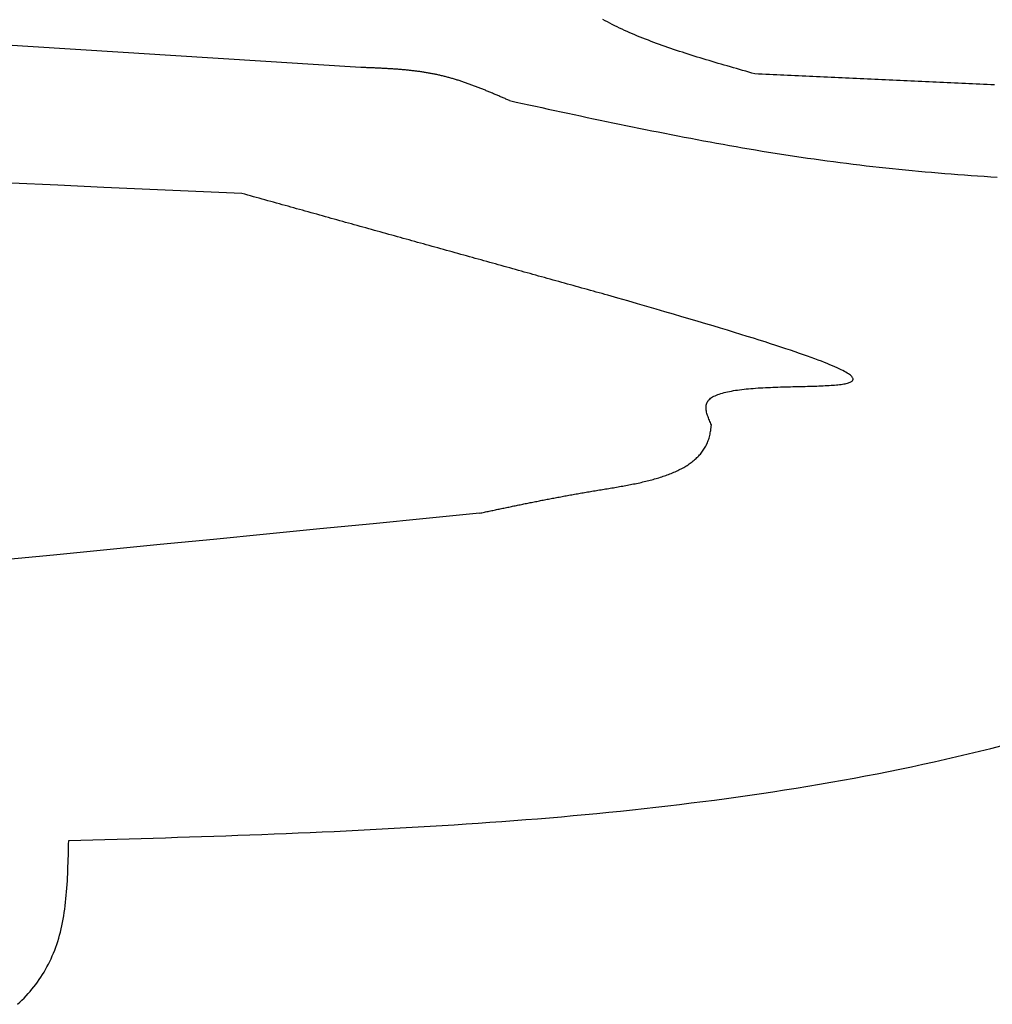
# Model space of a CAD drawing. Extents: x 715 to 7297, y 117 to 5860.
# Tile 79 of 95: x 5136 to 5429, y 3313 to 3610. Entities that reach past the tile are written whole.
import ezdxf

# ---------------------------------------------------------------- set-up
doc = ezdxf.new("R2010")
doc.units = 0
doc.layers.add('8', color=1, linetype='CONTINUOUS')

msp = doc.modelspace()

# ---------------------------------------------------------------- linework, layer by layer
at = {"layer": '8'}
for points in [[(5357.77, 3594, 0), (5356.84, 3594.26, 0), (5355.91, 3594.53, 0), (5354.99, 3594.79, 0), (5354.06, 3595.05, 0), (5353.13, 3595.32, 0), (5352.2, 3595.58, 0), (5351.28, 3595.85, 0), (5350.35, 3596.11, 0), (5349.43, 3596.38, 0), (5348.51, 3596.64, 0), (5347.59, 3596.91, 0), (5346.67, 3597.18, 0), (5345.76, 3597.45, 0), (5344.84, 3597.72, 0), (5343.93, 3597.99, 0), (5343.02, 3598.26, 0), (5342.11, 3598.54, 0), (5341.21, 3598.82, 0), (5340.31, 3599.09, 0), (5339.41, 3599.37, 0), (5338.52, 3599.65, 0), (5337.62, 3599.93, 0), (5336.74, 3600.22, 0), (5335.85, 3600.51, 0), (5334.97, 3600.79, 0), (5334.09, 3601.09, 0), (5333.22, 3601.38, 0), (5332.35, 3601.67, 0), (5331.49, 3601.97, 0), (5330.63, 3602.27, 0), (5329.78, 3602.57, 0), (5328.93, 3602.88, 0), (5328.08, 3603.19, 0), (5327.25, 3603.5, 0), (5326.41, 3603.81, 0), (5325.59, 3604.13, 0), (5324.76, 3604.45, 0), (5323.95, 3604.77, 0), (5323.14, 3605.1, 0), (5322.33, 3605.43, 0), (5321.54, 3605.76, 0), (5320.75, 3606.1, 0), (5319.96, 3606.44, 0), (5319.19, 3606.78, 0), (5318.42, 3607.13, 0), (5317.65, 3607.48, 0), (5316.9, 3607.83, 0), (5316.15, 3608.19, 0), (5315.41, 3608.56, 0), (5314.68, 3608.93, 0), (5313.96, 3609.3, 0), (5313.24, 3609.67, 0), (5312.53, 3610.06, 0), (5311.84, 3610.44, 0)], [(5238.75, 3595.94, 0), (5224.39, 3596.85, 0), (5210.02, 3597.76, 0), (5195.66, 3598.66, 0), (5181.29, 3599.57, 0), (5166.93, 3600.48, 0), (5152.56, 3601.39, 0), (5138.2, 3602.29, 0), (5123.84, 3603.2, 0)], [(5283.66, 3585.92, 0), (5283.39, 3586.04, 0), (5283.12, 3586.16, 0), (5282.85, 3586.27, 0), (5282.58, 3586.39, 0), (5282.31, 3586.51, 0), (5282.04, 3586.62, 0), (5281.77, 3586.74, 0), (5281.5, 3586.86, 0), (5281.23, 3586.97, 0), (5280.96, 3587.09, 0), (5280.69, 3587.21, 0), (5280.42, 3587.32, 0), (5280.15, 3587.44, 0), (5279.88, 3587.55, 0), (5279.61, 3587.67, 0), (5279.34, 3587.78, 0), (5279.07, 3587.9, 0), (5278.8, 3588.01, 0), (5278.53, 3588.13, 0), (5278.26, 3588.24, 0), (5277.99, 3588.35, 0), (5277.72, 3588.47, 0), (5277.45, 3588.58, 0), (5277.17, 3588.69, 0), (5276.9, 3588.8, 0), (5276.63, 3588.92, 0), (5276.36, 3589.03, 0), (5276.09, 3589.14, 0), (5275.82, 3589.25, 0), (5275.55, 3589.36, 0), (5275.27, 3589.47, 0), (5275, 3589.57, 0), (5274.73, 3589.68, 0), (5274.46, 3589.79, 0), (5274.19, 3589.9, 0), (5273.91, 3590, 0), (5273.64, 3590.11, 0), (5273.37, 3590.21, 0), (5273.09, 3590.32, 0), (5272.82, 3590.42, 0), (5272.55, 3590.52, 0), (5272.27, 3590.62, 0), (5272, 3590.72, 0), (5271.73, 3590.82, 0), (5271.45, 3590.92, 0), (5271.18, 3591.02, 0), (5270.9, 3591.12, 0), (5270.63, 3591.22, 0), (5270.35, 3591.31, 0), (5270.08, 3591.41, 0), (5269.8, 3591.5, 0), (5269.53, 3591.6, 0), (5269.25, 3591.69, 0), (5268.98, 3591.78, 0), (5268.7, 3591.87, 0), (5268.43, 3591.96, 0), (5268.15, 3592.05, 0), (5267.87, 3592.14, 0), (5267.6, 3592.22, 0), (5267.32, 3592.31, 0), (5267.04, 3592.39, 0), (5266.76, 3592.48, 0), (5266.48, 3592.56, 0), (5266.21, 3592.64, 0), (5265.93, 3592.72, 0), (5265.65, 3592.8, 0), (5265.37, 3592.88, 0), (5265.09, 3592.95, 0), (5264.81, 3593.03, 0), (5264.53, 3593.1, 0), (5264.25, 3593.17, 0), (5263.97, 3593.24, 0), (5263.69, 3593.31, 0), (5263.41, 3593.38, 0), (5263.13, 3593.45, 0), (5262.85, 3593.52, 0), (5262.56, 3593.58, 0), (5262.28, 3593.65, 0), (5262, 3593.71, 0), (5261.72, 3593.77, 0), (5261.43, 3593.83, 0), (5261.15, 3593.89, 0), (5260.86, 3593.94, 0), (5260.58, 3594, 0), (5260.3, 3594.05, 0), (5260.01, 3594.11, 0), (5259.73, 3594.16, 0), (5259.44, 3594.21, 0), (5259.16, 3594.26, 0), (5258.87, 3594.31, 0), (5258.58, 3594.36, 0), (5258.3, 3594.41, 0), (5258.01, 3594.45, 0), (5257.73, 3594.5, 0), (5257.44, 3594.54, 0), (5257.15, 3594.58, 0), (5256.86, 3594.63, 0), (5256.58, 3594.67, 0), (5256.29, 3594.71, 0), (5256, 3594.75, 0), (5255.71, 3594.78, 0), (5255.42, 3594.82, 0), (5255.14, 3594.86, 0), (5254.85, 3594.89, 0), (5254.56, 3594.93, 0), (5254.27, 3594.96, 0), (5253.98, 3594.99, 0), (5253.69, 3595.03, 0), (5253.4, 3595.06, 0), (5253.11, 3595.09, 0), (5252.82, 3595.12, 0), (5252.53, 3595.15, 0), (5252.24, 3595.17, 0), (5251.95, 3595.2, 0), (5251.66, 3595.23, 0), (5251.37, 3595.25, 0), (5251.07, 3595.28, 0), (5250.78, 3595.3, 0), (5250.49, 3595.33, 0), (5250.2, 3595.35, 0), (5249.91, 3595.37, 0), (5249.62, 3595.4, 0), (5249.32, 3595.42, 0), (5249.03, 3595.44, 0), (5248.74, 3595.46, 0), (5248.45, 3595.48, 0), (5248.15, 3595.5, 0), (5247.86, 3595.52, 0), (5247.57, 3595.54, 0), (5247.28, 3595.55, 0), (5246.98, 3595.57, 0), (5246.69, 3595.59, 0), (5246.4, 3595.6, 0), (5246.1, 3595.62, 0), (5245.81, 3595.64, 0), (5245.52, 3595.65, 0), (5245.22, 3595.67, 0), (5244.93, 3595.68, 0), (5244.64, 3595.7, 0), (5244.34, 3595.71, 0), (5244.05, 3595.72, 0), (5243.75, 3595.74, 0), (5243.46, 3595.75, 0), (5243.17, 3595.76, 0), (5242.87, 3595.78, 0), (5242.58, 3595.79, 0), (5242.28, 3595.8, 0), (5241.99, 3595.81, 0), (5241.7, 3595.82, 0), (5241.4, 3595.84, 0), (5241.11, 3595.85, 0), (5240.81, 3595.86, 0), (5240.52, 3595.87, 0), (5240.22, 3595.88, 0), (5239.93, 3595.89, 0), (5239.63, 3595.9, 0), (5239.34, 3595.91, 0), (5239.05, 3595.93, 0), (5238.75, 3595.94, 0)], [(5430.08, 3590.66, 0), (5428.99, 3590.71, 0), (5427.89, 3590.76, 0), (5426.79, 3590.81, 0), (5425.7, 3590.86, 0), (5424.6, 3590.91, 0), (5423.51, 3590.97, 0), (5422.41, 3591.02, 0), (5421.32, 3591.07, 0), (5420.22, 3591.12, 0), (5419.13, 3591.17, 0), (5418.03, 3591.22, 0), (5416.93, 3591.27, 0), (5415.84, 3591.32, 0), (5414.74, 3591.37, 0), (5413.65, 3591.42, 0), (5412.55, 3591.47, 0), (5411.46, 3591.52, 0), (5410.36, 3591.57, 0), (5409.26, 3591.62, 0), (5408.17, 3591.67, 0), (5407.07, 3591.72, 0), (5405.98, 3591.77, 0), (5404.88, 3591.83, 0), (5403.79, 3591.88, 0), (5402.69, 3591.93, 0), (5401.6, 3591.98, 0), (5400.5, 3592.03, 0), (5399.4, 3592.08, 0), (5398.31, 3592.13, 0), (5397.21, 3592.18, 0), (5396.12, 3592.23, 0), (5395.02, 3592.28, 0), (5393.93, 3592.33, 0), (5392.83, 3592.38, 0), (5391.74, 3592.43, 0), (5390.64, 3592.48, 0), (5389.54, 3592.53, 0), (5388.45, 3592.58, 0), (5387.35, 3592.64, 0), (5386.26, 3592.69, 0), (5385.16, 3592.74, 0), (5384.07, 3592.79, 0), (5382.97, 3592.84, 0), (5381.87, 3592.89, 0), (5380.78, 3592.94, 0), (5379.68, 3592.99, 0), (5378.59, 3593.04, 0), (5377.49, 3593.09, 0), (5376.4, 3593.14, 0), (5375.3, 3593.19, 0), (5374.21, 3593.24, 0), (5373.11, 3593.29, 0), (5372.01, 3593.34, 0), (5370.92, 3593.39, 0), (5369.82, 3593.45, 0), (5368.73, 3593.5, 0), (5367.63, 3593.55, 0), (5366.54, 3593.6, 0), (5365.44, 3593.65, 0), (5364.35, 3593.7, 0), (5363.25, 3593.75, 0), (5362.15, 3593.8, 0), (5361.06, 3593.85, 0), (5359.96, 3593.9, 0), (5358.87, 3593.95, 0), (5357.77, 3594, 0)], [(5283.66, 3585.92, 0), (5285.61, 3585.5, 0), (5287.57, 3585.07, 0), (5289.52, 3584.65, 0), (5291.47, 3584.23, 0), (5293.42, 3583.8, 0), (5295.37, 3583.38, 0), (5297.32, 3582.96, 0), (5299.28, 3582.54, 0), (5301.23, 3582.12, 0), (5303.18, 3581.7, 0), (5305.13, 3581.29, 0), (5307.09, 3580.87, 0), (5309.04, 3580.46, 0), (5310.99, 3580.05, 0), (5312.94, 3579.64, 0), (5314.9, 3579.23, 0), (5316.85, 3578.82, 0), (5318.8, 3578.42, 0), (5320.76, 3578.02, 0), (5322.71, 3577.62, 0), (5324.67, 3577.22, 0), (5326.62, 3576.83, 0), (5328.58, 3576.44, 0), (5330.53, 3576.05, 0), (5332.49, 3575.67, 0), (5334.45, 3575.29, 0), (5336.4, 3574.91, 0), (5338.36, 3574.54, 0), (5340.32, 3574.17, 0), (5342.27, 3573.8, 0), (5344.23, 3573.44, 0), (5346.19, 3573.08, 0), (5348.15, 3572.73, 0), (5350.11, 3572.38, 0), (5352.07, 3572.03, 0), (5354.03, 3571.69, 0), (5355.99, 3571.36, 0), (5357.95, 3571.03, 0), (5359.91, 3570.7, 0), (5361.88, 3570.38, 0), (5363.84, 3570.06, 0), (5365.8, 3569.76, 0), (5367.77, 3569.45, 0), (5369.73, 3569.15, 0), (5371.7, 3568.86, 0), (5373.66, 3568.57, 0), (5375.63, 3568.29, 0), (5377.6, 3568.02, 0), (5379.57, 3567.75, 0), (5381.53, 3567.49, 0), (5383.5, 3567.23, 0), (5385.47, 3566.98, 0), (5387.44, 3566.74, 0), (5389.42, 3566.5, 0), (5391.39, 3566.27, 0), (5393.36, 3566.05, 0), (5395.33, 3565.82, 0), (5397.31, 3565.61, 0), (5399.28, 3565.4, 0), (5401.26, 3565.2, 0), (5403.23, 3565, 0), (5405.21, 3564.81, 0), (5407.18, 3564.62, 0), (5409.16, 3564.44, 0), (5411.14, 3564.27, 0), (5413.12, 3564.1, 0), (5415.1, 3563.93, 0), (5417.08, 3563.77, 0), (5419.06, 3563.62, 0), (5421.04, 3563.47, 0), (5423.02, 3563.32, 0), (5425, 3563.18, 0), (5426.98, 3563.05, 0), (5428.96, 3562.92, 0), (5430.95, 3562.79, 0)], [(5202.84, 3557.87, 0), (5188.93, 3558.48, 0), (5175.02, 3559.1, 0), (5161.12, 3559.71, 0), (5147.21, 3560.33, 0), (5133.3, 3560.94, 0)], [(5313.33, 3527.12, 0), (5312.46, 3527.37, 0), (5311.59, 3527.61, 0), (5310.72, 3527.85, 0), (5309.85, 3528.09, 0), (5308.98, 3528.33, 0), (5308.11, 3528.58, 0), (5307.24, 3528.82, 0), (5306.37, 3529.06, 0), (5305.5, 3529.3, 0), (5304.63, 3529.55, 0), (5303.76, 3529.79, 0), (5302.89, 3530.03, 0), (5302.02, 3530.27, 0), (5301.15, 3530.51, 0), (5300.28, 3530.76, 0), (5299.41, 3531, 0), (5298.54, 3531.24, 0), (5297.67, 3531.48, 0), (5296.8, 3531.72, 0), (5295.93, 3531.97, 0), (5295.06, 3532.21, 0), (5294.19, 3532.45, 0), (5293.32, 3532.69, 0), (5292.45, 3532.93, 0), (5291.58, 3533.18, 0), (5290.71, 3533.42, 0), (5289.84, 3533.66, 0), (5288.97, 3533.9, 0), (5288.1, 3534.14, 0), (5287.23, 3534.39, 0), (5286.36, 3534.63, 0), (5285.49, 3534.87, 0), (5284.62, 3535.11, 0), (5283.75, 3535.36, 0), (5282.88, 3535.6, 0), (5282.01, 3535.84, 0), (5281.14, 3536.08, 0), (5280.27, 3536.32, 0), (5279.4, 3536.57, 0), (5278.53, 3536.81, 0), (5277.66, 3537.05, 0), (5276.79, 3537.29, 0), (5275.92, 3537.53, 0), (5275.05, 3537.78, 0), (5274.18, 3538.02, 0), (5273.31, 3538.26, 0), (5272.44, 3538.5, 0), (5271.57, 3538.74, 0), (5270.7, 3538.99, 0), (5269.83, 3539.23, 0), (5268.96, 3539.47, 0), (5268.09, 3539.71, 0), (5267.22, 3539.96, 0), (5266.35, 3540.2, 0), (5265.48, 3540.44, 0), (5264.61, 3540.68, 0), (5263.74, 3540.92, 0), (5262.87, 3541.17, 0), (5262, 3541.41, 0), (5261.13, 3541.65, 0), (5260.26, 3541.89, 0), (5259.39, 3542.13, 0), (5258.52, 3542.38, 0), (5257.65, 3542.62, 0), (5256.78, 3542.86, 0), (5255.91, 3543.1, 0), (5255.04, 3543.34, 0), (5254.17, 3543.59, 0), (5253.3, 3543.83, 0), (5252.43, 3544.07, 0), (5251.56, 3544.31, 0), (5250.69, 3544.55, 0), (5249.82, 3544.8, 0), (5248.95, 3545.04, 0), (5248.08, 3545.28, 0), (5247.21, 3545.52, 0), (5246.34, 3545.77, 0), (5245.47, 3546.01, 0), (5244.6, 3546.25, 0), (5243.73, 3546.49, 0), (5242.86, 3546.73, 0), (5241.99, 3546.98, 0), (5241.12, 3547.22, 0), (5240.25, 3547.46, 0), (5239.38, 3547.7, 0), (5238.51, 3547.94, 0), (5237.64, 3548.19, 0), (5236.77, 3548.43, 0), (5235.9, 3548.67, 0), (5235.03, 3548.91, 0), (5234.16, 3549.15, 0), (5233.29, 3549.4, 0), (5232.42, 3549.64, 0), (5231.55, 3549.88, 0), (5230.68, 3550.12, 0), (5229.81, 3550.36, 0), (5228.94, 3550.61, 0), (5228.07, 3550.85, 0), (5227.2, 3551.09, 0), (5226.33, 3551.33, 0), (5225.46, 3551.58, 0), (5224.59, 3551.82, 0), (5223.72, 3552.06, 0), (5222.85, 3552.3, 0), (5221.98, 3552.54, 0), (5221.11, 3552.79, 0), (5220.24, 3553.03, 0), (5219.37, 3553.27, 0), (5218.5, 3553.51, 0), (5217.63, 3553.75, 0), (5216.76, 3554, 0), (5215.89, 3554.24, 0), (5215.02, 3554.48, 0), (5214.15, 3554.72, 0), (5213.28, 3554.96, 0), (5212.41, 3555.21, 0), (5211.54, 3555.45, 0), (5210.67, 3555.69, 0), (5209.8, 3555.93, 0), (5208.93, 3556.18, 0), (5208.06, 3556.42, 0), (5207.19, 3556.66, 0), (5206.32, 3556.9, 0), (5205.45, 3557.14, 0), (5204.58, 3557.39, 0), (5203.71, 3557.63, 0), (5202.84, 3557.87, 0)], [(5344.64, 3487.94, 0), (5344.48, 3488.3, 0), (5344.32, 3488.66, 0), (5344.17, 3489.01, 0), (5344.02, 3489.37, 0), (5343.87, 3489.72, 0), (5343.74, 3490.07, 0), (5343.61, 3490.42, 0), (5343.48, 3490.77, 0), (5343.37, 3491.11, 0), (5343.28, 3491.45, 0), (5343.19, 3491.78, 0), (5343.12, 3492.11, 0), (5343.07, 3492.44, 0), (5343.03, 3492.76, 0), (5343.01, 3493.07, 0), (5343.01, 3493.38, 0), (5343.03, 3493.68, 0), (5343.08, 3493.97, 0), (5343.15, 3494.25, 0), (5343.24, 3494.53, 0), (5343.36, 3494.79, 0), (5343.51, 3495.05, 0), (5343.68, 3495.3, 0), (5343.89, 3495.54, 0), (5344.13, 3495.77, 0), (5344.39, 3495.99, 0), (5344.68, 3496.2, 0), (5345, 3496.4, 0), (5345.35, 3496.6, 0), (5345.72, 3496.78, 0), (5346.12, 3496.96, 0), (5346.54, 3497.13, 0), (5346.98, 3497.29, 0), (5347.45, 3497.44, 0), (5347.93, 3497.58, 0), (5348.44, 3497.72, 0), (5348.97, 3497.85, 0), (5349.51, 3497.98, 0), (5350.08, 3498.09, 0), (5350.66, 3498.2, 0), (5351.26, 3498.31, 0), (5351.87, 3498.41, 0), (5352.5, 3498.5, 0), (5353.14, 3498.59, 0), (5353.8, 3498.67, 0), (5354.47, 3498.74, 0), (5355.15, 3498.82, 0), (5355.84, 3498.88, 0), (5356.54, 3498.95, 0), (5357.25, 3499, 0), (5357.97, 3499.06, 0), (5358.7, 3499.11, 0), (5359.44, 3499.15, 0), (5360.18, 3499.2, 0), (5360.92, 3499.24, 0), (5361.67, 3499.27, 0), (5362.43, 3499.31, 0), (5363.19, 3499.34, 0), (5363.95, 3499.37, 0), (5364.71, 3499.4, 0), (5365.47, 3499.42, 0), (5366.23, 3499.45, 0), (5366.99, 3499.47, 0), (5367.75, 3499.49, 0), (5368.51, 3499.51, 0), (5369.26, 3499.53, 0), (5370.01, 3499.54, 0), (5370.75, 3499.56, 0), (5371.49, 3499.58, 0), (5372.22, 3499.6, 0), (5372.94, 3499.61, 0), (5373.66, 3499.63, 0), (5374.36, 3499.65, 0), (5375.06, 3499.67, 0), (5375.75, 3499.69, 0), (5376.42, 3499.71, 0), (5377.08, 3499.74, 0), (5377.73, 3499.76, 0), (5378.37, 3499.79, 0), (5378.99, 3499.82, 0), (5379.59, 3499.85, 0), (5380.18, 3499.88, 0), (5380.75, 3499.92, 0), (5381.3, 3499.96, 0), (5381.84, 3500, 0), (5382.36, 3500.05, 0), (5382.85, 3500.1, 0), (5383.33, 3500.15, 0), (5383.78, 3500.21, 0), (5384.21, 3500.27, 0), (5384.61, 3500.34, 0), (5385, 3500.41, 0), (5385.35, 3500.49, 0), (5385.68, 3500.57, 0), (5385.99, 3500.66, 0), (5386.27, 3500.75, 0), (5386.51, 3500.85, 0), (5386.73, 3500.95, 0), (5386.92, 3501.06, 0), (5387.08, 3501.18, 0), (5387.21, 3501.3, 0), (5387.31, 3501.43, 0), (5387.37, 3501.57, 0), (5387.4, 3501.71, 0), (5387.39, 3501.87, 0), (5387.35, 3502.03, 0), (5387.27, 3502.19, 0), (5387.15, 3502.37, 0), (5387, 3502.55, 0), (5386.81, 3502.75, 0), (5386.58, 3502.95, 0), (5386.31, 3503.16, 0), (5385.99, 3503.38, 0), (5385.64, 3503.61, 0), (5385.24, 3503.85, 0), (5384.8, 3504.09, 0), (5384.32, 3504.35, 0), (5383.79, 3504.62, 0), (5383.21, 3504.9, 0), (5382.59, 3505.19, 0), (5381.92, 3505.49, 0), (5381.2, 3505.8, 0), (5380.43, 3506.13, 0), (5379.61, 3506.46, 0), (5378.75, 3506.81, 0), (5377.83, 3507.17, 0), (5376.85, 3507.54, 0), (5375.83, 3507.92, 0), (5374.75, 3508.32, 0), (5373.61, 3508.73, 0), (5372.43, 3509.15, 0), (5371.18, 3509.58, 0), (5369.88, 3510.03, 0), (5368.52, 3510.49, 0), (5367.1, 3510.97, 0), (5365.62, 3511.46, 0), (5364.08, 3511.96, 0), (5362.48, 3512.48, 0), (5360.81, 3513.02, 0), (5359.09, 3513.57, 0), (5357.3, 3514.13, 0), (5355.45, 3514.71, 0), (5353.53, 3515.31, 0), (5351.55, 3515.92, 0), (5349.49, 3516.54, 0), (5347.38, 3517.19, 0), (5345.19, 3517.85, 0), (5342.93, 3518.52, 0), (5340.61, 3519.22, 0), (5338.21, 3519.93, 0), (5335.74, 3520.65, 0), (5333.2, 3521.4, 0), (5330.59, 3522.16, 0), (5327.9, 3522.94, 0), (5325.14, 3523.74, 0), (5322.3, 3524.56, 0), (5319.39, 3525.4, 0), (5316.39, 3526.25, 0), (5313.33, 3527.12, 0)], [(5274.6, 3461.29, 0), (5274.97, 3461.37, 0), (5275.33, 3461.45, 0), (5275.7, 3461.52, 0), (5276.07, 3461.6, 0), (5276.44, 3461.68, 0), (5276.81, 3461.76, 0), (5277.17, 3461.84, 0), (5277.54, 3461.91, 0), (5277.91, 3461.99, 0), (5278.28, 3462.07, 0), (5278.65, 3462.15, 0), (5279.02, 3462.23, 0), (5279.39, 3462.3, 0), (5279.76, 3462.38, 0), (5280.13, 3462.46, 0), (5280.5, 3462.54, 0), (5280.87, 3462.62, 0), (5281.24, 3462.69, 0), (5281.61, 3462.77, 0), (5281.98, 3462.85, 0), (5282.36, 3462.93, 0), (5282.73, 3463.01, 0), (5283.1, 3463.08, 0), (5283.48, 3463.16, 0), (5283.85, 3463.24, 0), (5284.23, 3463.32, 0), (5284.6, 3463.4, 0), (5284.98, 3463.47, 0), (5285.35, 3463.55, 0), (5285.73, 3463.63, 0), (5286.11, 3463.71, 0), (5286.49, 3463.78, 0), (5286.87, 3463.86, 0), (5287.25, 3463.94, 0), (5287.63, 3464.02, 0), (5288.01, 3464.1, 0), (5288.39, 3464.17, 0), (5288.78, 3464.25, 0), (5289.16, 3464.33, 0), (5289.55, 3464.41, 0), (5289.93, 3464.48, 0), (5290.32, 3464.56, 0), (5290.71, 3464.64, 0), (5291.09, 3464.72, 0), (5291.48, 3464.79, 0), (5291.88, 3464.87, 0), (5292.27, 3464.95, 0), (5292.66, 3465.03, 0), (5293.05, 3465.1, 0), (5293.45, 3465.18, 0), (5293.84, 3465.26, 0), (5294.24, 3465.33, 0), (5294.64, 3465.41, 0), (5295.04, 3465.49, 0), (5295.44, 3465.57, 0), (5295.84, 3465.64, 0), (5296.24, 3465.72, 0), (5296.65, 3465.8, 0), (5297.05, 3465.87, 0), (5297.46, 3465.95, 0), (5297.87, 3466.03, 0), (5298.28, 3466.1, 0), (5298.69, 3466.18, 0), (5299.1, 3466.26, 0), (5299.51, 3466.33, 0), (5299.93, 3466.41, 0), (5300.35, 3466.49, 0), (5300.76, 3466.56, 0), (5301.18, 3466.64, 0), (5301.6, 3466.72, 0), (5302.03, 3466.79, 0), (5302.45, 3466.87, 0), (5302.88, 3466.95, 0), (5303.3, 3467.02, 0), (5303.73, 3467.1, 0), (5304.16, 3467.17, 0), (5304.59, 3467.25, 0), (5305.03, 3467.33, 0), (5305.46, 3467.4, 0), (5305.9, 3467.48, 0), (5306.34, 3467.55, 0), (5306.78, 3467.63, 0), (5307.22, 3467.71, 0), (5307.67, 3467.78, 0), (5308.11, 3467.86, 0), (5308.56, 3467.93, 0), (5309.01, 3468.01, 0), (5309.47, 3468.08, 0), (5309.92, 3468.16, 0), (5310.37, 3468.24, 0), (5310.83, 3468.31, 0), (5311.29, 3468.39, 0), (5311.75, 3468.46, 0), (5312.22, 3468.54, 0), (5312.68, 3468.61, 0), (5313.14, 3468.69, 0), (5313.61, 3468.77, 0), (5314.08, 3468.85, 0), (5314.54, 3468.92, 0), (5315.01, 3469, 0), (5315.48, 3469.08, 0), (5315.95, 3469.16, 0), (5316.42, 3469.24, 0), (5316.89, 3469.33, 0), (5317.36, 3469.41, 0), (5317.83, 3469.49, 0), (5318.3, 3469.58, 0), (5318.77, 3469.66, 0), (5319.24, 3469.75, 0), (5319.71, 3469.84, 0), (5320.18, 3469.93, 0), (5320.64, 3470.02, 0), (5321.11, 3470.12, 0), (5321.58, 3470.21, 0), (5322.04, 3470.31, 0), (5322.5, 3470.41, 0), (5322.96, 3470.51, 0), (5323.42, 3470.61, 0), (5323.88, 3470.72, 0), (5324.34, 3470.82, 0), (5324.79, 3470.93, 0), (5325.25, 3471.04, 0), (5325.7, 3471.16, 0), (5326.14, 3471.27, 0), (5326.59, 3471.39, 0), (5327.03, 3471.51, 0), (5327.47, 3471.63, 0), (5327.91, 3471.76, 0), (5328.35, 3471.89, 0), (5328.78, 3472.02, 0), (5329.21, 3472.15, 0), (5329.63, 3472.29, 0), (5330.06, 3472.43, 0), (5330.47, 3472.57, 0), (5330.89, 3472.72, 0), (5331.3, 3472.86, 0), (5331.71, 3473.02, 0), (5332.11, 3473.17, 0), (5332.51, 3473.33, 0), (5332.91, 3473.49, 0), (5333.3, 3473.66, 0), (5333.68, 3473.83, 0), (5334.06, 3474, 0), (5334.44, 3474.18, 0), (5334.81, 3474.36, 0), (5335.18, 3474.55, 0), (5335.54, 3474.73, 0), (5335.9, 3474.93, 0), (5336.25, 3475.12, 0), (5336.6, 3475.32, 0), (5336.94, 3475.53, 0), (5337.27, 3475.74, 0), (5337.6, 3475.95, 0), (5337.92, 3476.17, 0), (5338.24, 3476.39, 0), (5338.55, 3476.62, 0), (5338.85, 3476.85, 0), (5339.15, 3477.09, 0), (5339.44, 3477.33, 0), (5339.72, 3477.58, 0), (5340, 3477.83, 0), (5340.27, 3478.09, 0), (5340.54, 3478.35, 0), (5340.79, 3478.61, 0), (5341.04, 3478.89, 0), (5341.28, 3479.16, 0), (5341.52, 3479.45, 0), (5341.74, 3479.73, 0), (5341.96, 3480.03, 0), (5342.17, 3480.33, 0), (5342.37, 3480.63, 0), (5342.57, 3480.94, 0), (5342.75, 3481.26, 0), (5342.93, 3481.58, 0), (5343.1, 3481.91, 0), (5343.26, 3482.24, 0), (5343.41, 3482.58, 0), (5343.55, 3482.93, 0), (5343.68, 3483.28, 0), (5343.81, 3483.64, 0), (5343.92, 3484, 0), (5344.03, 3484.37, 0), (5344.12, 3484.75, 0), (5344.21, 3485.13, 0), (5344.29, 3485.52, 0), (5344.35, 3485.92, 0), (5344.42, 3486.32, 0), (5344.48, 3486.72, 0), (5344.53, 3487.13, 0), (5344.58, 3487.53, 0), (5344.64, 3487.94, 0)], [(5274.6, 3461.29, 0), (5258.52, 3459.71, 0), (5242.44, 3458.12, 0), (5226.37, 3456.54, 0), (5210.29, 3454.96, 0), (5194.21, 3453.38, 0), (5178.13, 3451.8, 0), (5162.05, 3450.23, 0), (5145.98, 3448.66, 0), (5129.9, 3447.09, 0)], [(5150.52, 3362.38, 0), (5154.17, 3362.49, 0), (5157.82, 3362.6, 0), (5161.47, 3362.71, 0), (5165.12, 3362.82, 0), (5168.77, 3362.93, 0), (5172.42, 3363.04, 0), (5176.07, 3363.15, 0), (5179.72, 3363.26, 0), (5183.37, 3363.38, 0), (5187.02, 3363.5, 0), (5190.66, 3363.62, 0), (5194.31, 3363.75, 0), (5197.96, 3363.87, 0), (5201.6, 3364, 0), (5205.24, 3364.14, 0), (5208.88, 3364.27, 0), (5212.53, 3364.41, 0), (5216.16, 3364.56, 0), (5219.8, 3364.71, 0), (5223.44, 3364.86, 0), (5227.07, 3365.02, 0), (5230.71, 3365.19, 0), (5234.34, 3365.36, 0), (5237.97, 3365.53, 0), (5241.59, 3365.72, 0), (5245.22, 3365.9, 0), (5248.84, 3366.1, 0), (5252.46, 3366.3, 0), (5256.08, 3366.51, 0), (5259.7, 3366.72, 0), (5263.31, 3366.94, 0), (5266.93, 3367.17, 0), (5270.54, 3367.41, 0), (5274.14, 3367.66, 0), (5277.75, 3367.91, 0), (5281.35, 3368.17, 0), (5284.95, 3368.44, 0), (5288.54, 3368.72, 0), (5292.13, 3369.01, 0), (5295.72, 3369.31, 0), (5299.31, 3369.62, 0), (5302.89, 3369.94, 0), (5306.47, 3370.27, 0), (5310.05, 3370.61, 0), (5313.62, 3370.96, 0), (5317.19, 3371.33, 0), (5320.75, 3371.7, 0), (5324.32, 3372.09, 0), (5327.87, 3372.48, 0), (5331.43, 3372.89, 0), (5334.98, 3373.31, 0), (5338.52, 3373.75, 0), (5342.06, 3374.19, 0), (5345.6, 3374.65, 0), (5349.14, 3375.13, 0), (5352.66, 3375.61, 0), (5356.19, 3376.11, 0), (5359.71, 3376.63, 0), (5363.22, 3377.16, 0), (5366.73, 3377.7, 0), (5370.24, 3378.26, 0), (5373.74, 3378.83, 0), (5377.24, 3379.42, 0), (5380.73, 3380.02, 0), (5384.21, 3380.64, 0), (5387.69, 3381.27, 0), (5391.17, 3381.93, 0), (5394.64, 3382.59, 0), (5398.1, 3383.28, 0), (5401.56, 3383.98, 0), (5405.02, 3384.7, 0), (5408.47, 3385.43, 0), (5411.91, 3386.19, 0), (5415.34, 3386.96, 0), (5418.77, 3387.75, 0), (5422.2, 3388.56, 0), (5425.62, 3389.39, 0), (5429.03, 3390.23, 0), (5432.44, 3391.1, 0)], [(5135.1, 3312.94, 0), (5135.76, 3313.56, 0), (5136.41, 3314.2, 0), (5137.05, 3314.84, 0), (5137.66, 3315.5, 0), (5138.27, 3316.17, 0), (5138.86, 3316.85, 0), (5139.44, 3317.54, 0), (5140, 3318.24, 0), (5140.55, 3318.95, 0), (5141.08, 3319.67, 0), (5141.6, 3320.41, 0), (5142.11, 3321.16, 0), (5142.59, 3321.91, 0), (5143.07, 3322.68, 0), (5143.53, 3323.47, 0), (5143.97, 3324.26, 0), (5144.4, 3325.07, 0), (5144.81, 3325.88, 0), (5145.2, 3326.71, 0), (5145.58, 3327.56, 0), (5145.95, 3328.41, 0), (5146.29, 3329.28, 0), (5146.63, 3330.16, 0), (5146.94, 3331.05, 0), (5147.24, 3331.96, 0), (5147.52, 3332.88, 0), (5147.79, 3333.81, 0), (5148.03, 3334.75, 0), (5148.26, 3335.71, 0), (5148.48, 3336.68, 0), (5148.68, 3337.66, 0), (5148.86, 3338.66, 0), (5149.04, 3339.66, 0), (5149.19, 3340.67, 0), (5149.34, 3341.7, 0), (5149.47, 3342.73, 0), (5149.59, 3343.78, 0), (5149.7, 3344.83, 0), (5149.8, 3345.89, 0), (5149.89, 3346.95, 0), (5149.98, 3348.02, 0), (5150.05, 3349.1, 0), (5150.12, 3350.19, 0), (5150.17, 3351.28, 0), (5150.23, 3352.38, 0), (5150.27, 3353.48, 0), (5150.31, 3354.58, 0), (5150.35, 3355.69, 0), (5150.39, 3356.8, 0), (5150.42, 3357.91, 0), (5150.44, 3359.03, 0), (5150.47, 3360.15, 0), (5150.49, 3361.26, 0), (5150.52, 3362.38, 0)]]:
    msp.add_polyline3d(points, dxfattribs=at)

doc.saveas('drawing.dxf')
